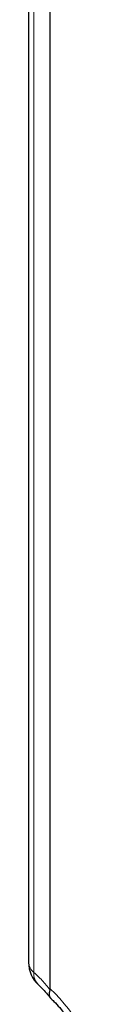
# Paper-space layout 'Blatt4' of a CAD drawing. Header units: millimetres. Extents: x 5 to 418, y 2 to 292.
# Tile 13 of 118: x 82.53 to 85.46, y 157.71 to 198.32. Entities that reach past the tile are written whole.
import ezdxf

# ---------------------------------------------------------------- set-up
doc = ezdxf.new("R2010")
doc.units = ezdxf.units.MM

psp = doc.layouts.new('Blatt4')

# ---------------------------------------------------------------- linework, layer by layer
at = {"color": 7, "linetype": 'Continuous', "lineweight": 25}
for p, q in [((82.533, 222.477), (82.533, 159.439)), ((83.428, 158.349), (83.428, 221.504)), ((83.422, 158.301), (83.428, 158.349))]:
    psp.add_line(p, q, dxfattribs=at)
at = {"color": 7, "linetype": 'Continuous', "lineweight": 18}
psp.add_line((82.756, 222.066), (82.756, 159.029), dxfattribs=at)
at = {"color": 7, "linetype": 'Continuous', "lineweight": 25}
psp.add_arc((83.783, 159.439), 1.25, 180, 227.9477, dxfattribs=at)
at = {"color": 7, "linetype": 'Continuous', "lineweight": 18}
for centre, radius, start, end in [((83.073, 159.466), 0.54, 182.7998, 234.055), ((83.391, 158.969), 0.638, 174.6149, 225.9476), ((78.947, 153.536), 6.577, 8.0649, 47.046)]:
    psp.add_arc(centre, radius, start, end, dxfattribs=at)
psp.add_open_spline([(82.756, 159.029), (82.867, 158.923), (83.092, 158.709), (83.312, 158.438), (83.422, 158.301)], degree=3, knots=[0, 0, 0, 0, 0.4951719, 1, 1, 1, 1], dxfattribs=at)
at = {"color": 7, "linetype": 'Continuous', "lineweight": 25}
for points, knots in [([(82.946, 158.51), (82.96, 158.498), (83.032, 158.433), (83.175, 158.287), (83.331, 158.112), (83.423, 157.99), (83.45, 157.955)], [0, 0, 0, 0, 0.09007, 0.464727, 0.845079, 1, 1, 1, 1]), ([(83.475, 157.932), (83.471, 157.936), (83.444, 157.959), (83.419, 158.005), (83.402, 158.066), (83.396, 158.118), (83.398, 158.174), (83.405, 158.235), (83.417, 158.279), (83.422, 158.301)], [0, 0, 0, 0, 0.056307, 0.325037, 0.461963, 0.594086, 0.727128, 0.863064, 1, 1, 1, 1]), ([(83.45, 157.954), (83.493, 157.914), (83.618, 157.797), (83.823, 157.577), (84.059, 157.286), (84.281, 156.97), (84.484, 156.635), (84.664, 156.287), (84.817, 155.934), (84.94, 155.584), (85.032, 155.245), (85.079, 154.994), (85.096, 154.859), (85.101, 154.825)], [0, 0, 0, 0, 0.051834, 0.152361, 0.253723, 0.355838, 0.458405, 0.561117, 0.663595, 0.765501, 0.866541, 0.966451, 1, 1, 1, 1])]:
    psp.add_open_spline(points, degree=3, knots=knots, dxfattribs=at)

doc.saveas('drawing.dxf')
